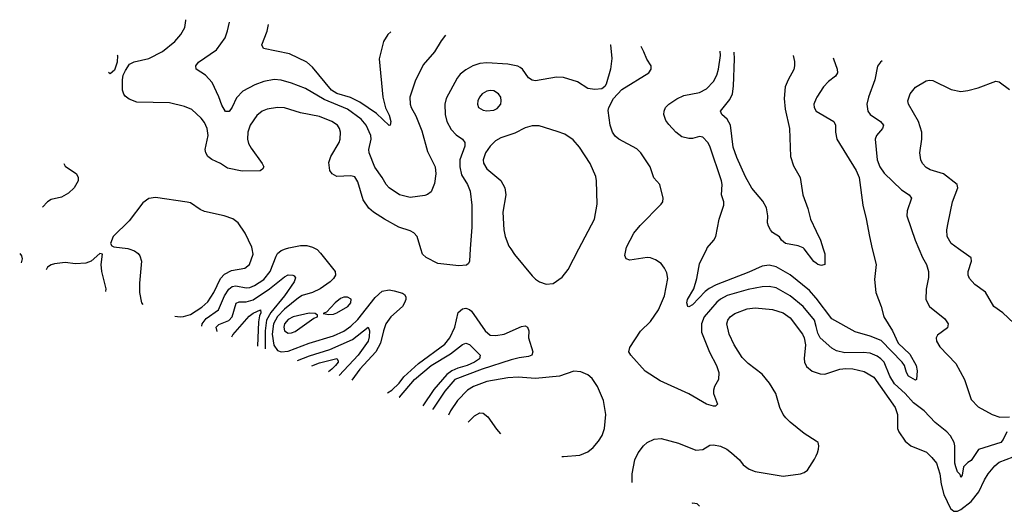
# Model space of a CAD drawing. Header units: inches. Extents: x 1245430 to 1420861, y 606325 to 671315.
# Tile 22 of 256: x 1245430 to 1251079, y 668494 to 671315. Entities that reach past the tile are written whole.
import ezdxf

# ---------------------------------------------------------------- set-up
doc = ezdxf.new("R2010")
doc.units = ezdxf.units.IN
doc.header["$MEASUREMENT"] = 0
for name, color, linetype in [('B2646', 7, 'Continuous'), ('B2647', 7, 'Continuous'), ('B2656', 7, 'Continuous'), ('B2657', 7, 'Continuous')]:
    doc.layers.add(name, color=color, linetype=linetype)

msp = doc.modelspace()

# ---------------------------------------------------------------- linework, layer by layer
at = {"layer": 'B2646', "color": 5}
for points, elevation in [([(1245430, 669973.6), (1245440.9, 669960.9), (1245443.4, 669943.4), (1245438.3, 669919.6)], 1260), ([(1245890, 669974), (1245841, 669930), (1245810, 669918), (1245750, 669914.5), (1245690, 669922.4), (1245630, 669914.7), (1245610, 669908.2), (1245590, 669894.3), (1245581.9, 669879.8)], 1280), ([(1245925.1, 669755.9), (1245926, 669770), (1245900.5, 669870), (1245897, 669910), (1245906, 669970), (1245890, 669974)], 1280), ([(1246055.5, 670000), (1246088.1, 669988.1), (1246110, 669973.7), (1246120, 669960), (1246129.1, 669929.1), (1246117, 669803), (1246117, 669750), (1246128.5, 669690), (1246135.7, 669679.9)], 1280), ([(1246319.5, 669613.6), (1246350, 669610.9), (1246370, 669611.8), (1246410, 669623.3), (1246474.9, 669665.1), (1246510, 669696.9), (1246544.4, 669750), (1246582.5, 669830), (1246604.3, 669855.7), (1246644.3, 669875.7), (1246722, 669890), (1246748.9, 669910), (1246769, 669970), (1246763.6, 670000)], 1280), ([(1246475.4, 669557.3), (1246477.9, 669570), (1246500.4, 669599.6), (1246569.9, 669650.1), (1246605, 669730), (1246630.8, 669769.2), (1246650, 669783.8), (1246670, 669787.7), (1246730, 669776.4), (1246750, 669778.5), (1246777.8, 669790), (1246830, 669823.8), (1246867.4, 669870), (1246901.8, 669958.2), (1246910, 669972.7), (1246930, 669991.3), (1246954.5, 670000)], 1260), ([(1247128.2, 670000), (1247136, 669996), (1247155.9, 669975.9), (1247240.8, 669870), (1247242, 669850), (1247231.3, 669830), (1247211.1, 669810), (1247153.4, 669770), (1247110, 669750.5), (1247050, 669732.5), (1247030, 669719.9), (1246950, 669654.7), (1246908.4, 669611.6), (1246886.1, 669570), (1246878.7, 669510), (1246888.2, 669448.2), (1246910, 669417.2), (1246930, 669409.1), (1246970, 669413.6), (1247090, 669459.5), (1247230, 669501.7), (1247290, 669528.4), (1247330, 669556.3), (1247370, 669594.1), (1247470, 669721.9), (1247510, 669757.1), (1247550, 669764.1), (1247579.1, 669759.1), (1247625.5, 669745.5), (1247637.6, 669737.6), (1247644.6, 669724.6), (1247645.5, 669710), (1247638.8, 669690), (1247625.6, 669670), (1247559.8, 669610), (1247531.7, 669570), (1247516.5, 669530), (1247501, 669459), (1247473.4, 669410), (1247380.7, 669310), (1247335.1, 669247)], 1260), ([(1248015.2, 670000), (1248010.3, 669929.7), (1248004.7, 669915.3), (1247994.3, 669905.7), (1247950, 669902), (1247830, 669916.8), (1247761.6, 669950), (1247741, 669970), (1247732, 670000)], 1260), ([(1248247.3, 670000), (1248268.5, 669968.5), (1248370, 669845.3), (1248390, 669827), (1248413, 669810), (1248450, 669796.5), (1248490, 669802), (1248543.3, 669836.7), (1248577.8, 669882.2), (1248639, 670000)], 1280), ([(1250000, 669554.3), (1249990.6, 669590.6), (1249924.9, 669670), (1249850, 669730.5), (1249770, 669775.8), (1249730, 669784.9), (1249690, 669783), (1249610, 669766.8), (1249490, 669731.5), (1249450, 669710.5), (1249430, 669694.3), (1249358, 669610), (1249341.9, 669570), (1249342, 669522), (1249387.8, 669407.8), (1249427.2, 669330), (1249440.4, 669290), (1249438.8, 669250), (1249416, 669210), (1249410.7, 669189.3), (1249410.7, 669170), (1249434, 669110), (1249422, 669098), (1249410, 669097), (1249370, 669108.6), (1249270, 669168.6), (1249103.8, 669243.8), (1249019.3, 669299.3), (1248935.5, 669390), (1248925.6, 669410), (1248930, 669434.9), (1248991.3, 669528.7), (1249050, 669583.2), (1249095.4, 669650), (1249129.1, 669730), (1249148.7, 669830), (1249143, 669863), (1249129.7, 669890), (1249110, 669915.1), (1249077.8, 669937.8), (1249050, 669948.4), (1249030, 669949.7), (1248930, 669935.1), (1248910, 669942.7), (1248902, 669962), (1248909.3, 670000)], 1260), ([(1250000, 669717.3), (1249998.8, 669718.8), (1249961.3, 669761.3), (1249850.9, 669850.9), (1249770, 669896.2), (1249730, 669906.4), (1249690, 669901.4), (1249613.9, 669866.1), (1249426.3, 669793.7), (1249386.5, 669773.5), (1249363.8, 669756.2), (1249290, 669679.8), (1249270, 669666.8), (1249263.6, 669670), (1249256.8, 669690), (1249261.8, 669710), (1249297.8, 669770), (1249315.5, 669830), (1249330, 669914), (1249372.4, 670000)], 1240), ([(1250000, 669918.3), (1249987.3, 669927.3), (1249930.2, 670000)], 1220), ([(1246562.6, 669525.8), (1246558.2, 669550), (1246573.4, 669566.6), (1246630, 669589.6), (1246648.9, 669610), (1246672.2, 669687.8), (1246690, 669696.6), (1246730, 669695.8), (1246770, 669707.9), (1246864, 669770), (1246950, 669839.4), (1246970, 669850.2), (1246997.3, 669850), (1247005.5, 669845.5), (1247012.9, 669832.9), (1247005.4, 669810), (1246948.7, 669730), (1246870, 669634.5), (1246845.9, 669590), (1246838, 669530), (1246838.8, 669426.2)], 1240), ([(1246646.9, 669495.4), (1246652.8, 669507.2), (1246746.4, 669613.6), (1246769.1, 669630.9), (1246811.1, 669651.1), (1246813.4, 669633.4), (1246805.1, 669614.9), (1246799.4, 669580.6), (1246793.9, 669442.4)], 1220), ([(1247539.6, 669173.3), (1247565, 669190), (1247608.2, 669230), (1247634.4, 669265.6), (1247718.3, 669341.7), (1247870, 669452.7), (1247897.3, 669490), (1247927.2, 669550), (1247945.1, 669634.9), (1247970, 669656.5), (1247990, 669659), (1248010, 669652.7), (1248022.1, 669642.1), (1248101.1, 669530), (1248130, 669505.2), (1248162.3, 669502.3), (1248210, 669510.1), (1248310, 669554.9), (1248330, 669557.6), (1248344, 669550), (1248350.3, 669530.3), (1248349.3, 669490), (1248373.8, 669410), (1248368.5, 669390), (1248350, 669381.8), (1248295.1, 669375.1), (1248250, 669362.8), (1248084.3, 669310), (1247926.9, 669250), (1247870, 669183), (1247800.2, 669079.8), (1247799.9, 669079.3)], 1260), ([(1250000, 668896.6), (1249930, 668940.4), (1249850, 669004.9), (1249826, 669030), (1249810, 669050.4), (1249791.4, 669090), (1249769.2, 669170), (1249732.2, 669230), (1249690, 669280.3), (1249610, 669342.8), (1249575.9, 669375.9), (1249530.2, 669450), (1249501.2, 669510), (1249486.5, 669570), (1249492.2, 669590), (1249507.2, 669610), (1249532.9, 669630), (1249603.5, 669656.5), (1249650, 669662.3), (1249750, 669651.6), (1249810, 669632.9), (1249850, 669604.5), (1249920.5, 669510), (1249930.4, 669490), (1249937.9, 669450), (1249930.7, 669370.7), (1249932.9, 669350), (1249945.2, 669325.2), (1249977.8, 669297.8), (1250000, 669290.5)], 1280), ([(1247023.7, 669359.4), (1247093.6, 669386.4), (1247210, 669423.2), (1247339.5, 669480.5), (1247430, 669551.1), (1247437.4, 669530), (1247435.6, 669495.6), (1247428.8, 669470), (1247372.9, 669390), (1247263.5, 669272.9)], 1240), ([(1247607.7, 669148.7), (1247609.5, 669150), (1247695.5, 669250), (1247791.8, 669330), (1247902.1, 669397.9), (1247970, 669450.7), (1247990, 669459.8), (1248010, 669452.2), (1248071.8, 669390), (1248068.3, 669370), (1248039.2, 669350), (1247997.8, 669330), (1247944.5, 669315.5), (1247910, 669300.8), (1247881.2, 669278.8), (1247806.7, 669193.3), (1247743.9, 669099.5)], 1240), ([(1247107, 669329.4), (1247150, 669346.9), (1247250, 669370.5), (1247257.5, 669357.5), (1247257.2, 669350), (1247242.1, 669330), (1247221.2, 669310), (1247201.6, 669295.2)], 1220), ([(1248610, 669298), (1248526.8, 669270), (1248390, 669255.6), (1248290, 669263.4), (1248230, 669261), (1248110, 669239.1), (1248033.4, 669210), (1247999.7, 669190), (1247942, 669130), (1247901.5, 669070), (1247891.1, 669046.4)], 1280), ([(1248541.5, 668809.2), (1248550, 668809.5), (1248643.7, 668816.3), (1248690, 668835.4), (1248719.6, 668860.4), (1248750, 668897.3), (1248771.4, 668930), (1248786.3, 668970), (1248793.7, 669050), (1248780.3, 669130), (1248744.5, 669210), (1248715.5, 669255.5), (1248690, 669276.9), (1248650, 669294), (1248610, 669298)], 1280), ([(1248002.9, 669006.1), (1248038.8, 669041.2), (1248070, 669058.5), (1248090, 669057), (1248116.9, 669036.9), (1248165.7, 668965.7), (1248188.6, 668939)], 1280), ([(1248944.5, 668660.5), (1248943.5, 668710), (1248959, 668790), (1248978.9, 668830), (1249010, 668869.7), (1249030, 668889.7), (1249070, 668908.4), (1249110, 668911.3), (1249210, 668885.4), (1249310, 668845.4), (1249350, 668848.2), (1249390, 668873.5), (1249410, 668875.3), (1249450, 668867.6), (1249487.6, 668850), (1249514.7, 668830), (1249559.6, 668790), (1249581.7, 668761.7), (1249615.8, 668735.8), (1249650, 668723.6), (1249810, 668696.9), (1249909.6, 668709.6), (1249930, 668716.3), (1249950.3, 668730), (1249990, 668793.2), (1250000, 668813.6)], 1280), ([(1249330.3, 668524.3), (1249317.3, 668537.3), (1249290, 668541.1), (1249285.9, 668539.7)], 1280)]:
    msp.add_lwpolyline(points, dxfattribs=dict(at, elevation=elevation))
at = {"layer": 'B2646', "color": 5, "elevation": 1280}
for points in [[(1247290, 669722.8), (1247270, 669714.4), (1247240.3, 669690), (1247190, 669637.2), (1247172, 669630), (1247202.8, 669622.8), (1247230, 669624.6), (1247250, 669632.2), (1247312.1, 669670), (1247330.8, 669690), (1247331.5, 669711.5), (1247310, 669722.7)], [(1247090, 669630.6), (1246999.5, 669610), (1246970, 669594.5), (1246949.7, 669570), (1246945.2, 669550), (1246949.2, 669529.2), (1246970, 669516.8), (1246990, 669518), (1247010, 669525.5), (1247118.3, 669601.7), (1247139, 669610), (1247139, 669619), (1247126, 669630)]]:
    msp.add_lwpolyline(points, close=True, dxfattribs=at)
at = {"layer": 'B2647', "color": 5}
for points, elevation in [([(1247732, 670000), (1247710.9, 670070), (1247691.7, 670091.7), (1247670, 670103.5), (1247604.9, 670124.9), (1247523.6, 670170), (1247460.7, 670210), (1247432.9, 670232.9), (1247401.6, 670281.6), (1247370, 670385.2), (1247353.5, 670413.5), (1247330, 670419.1), (1247250, 670414.5), (1247223.1, 670430), (1247209.7, 670450.3), (1247203.8, 670496.2), (1247215.1, 670530), (1247262.6, 670610), (1247268.3, 670630), (1247269.7, 670669.7), (1247265.1, 670690), (1247252.6, 670710), (1247220.5, 670730), (1247150, 670759.1), (1247041.1, 670781.1), (1246949.8, 670809.8), (1246908.8, 670811.2), (1246850, 670800.6), (1246821.1, 670790), (1246790, 670765.6), (1246751.5, 670710), (1246739.3, 670670), (1246737.5, 670630), (1246743.5, 670603.5), (1246757.4, 670577.4), (1246822, 670490), (1246830.3, 670469.7), (1246823.1, 670456.9), (1246810, 670448.4), (1246706.6, 670446.6), (1246623.1, 670463.1), (1246581.6, 670490), (1246532, 670512), (1246509.8, 670529.8), (1246498, 670550), (1246494.8, 670570), (1246511.3, 670650), (1246505.4, 670690), (1246490, 670724), (1246470.5, 670750.5), (1246418.5, 670798.5), (1246376.5, 670816.5), (1246290, 670837.1), (1246101.7, 670841.7), (1246058.3, 670858.3), (1246035.1, 670875.1), (1246026.7, 670886.7), (1246020.5, 670910), (1246019.8, 670970), (1246024.4, 670995.6), (1246036.3, 671023.7), (1246059.7, 671060.3), (1246086.6, 671073.4), (1246170, 671092.6), (1246250, 671131.2), (1246319.2, 671190), (1246353.7, 671230), (1246377.7, 671270), (1246384, 671310), (1246382.5, 671314.6)], 1260), ([(1247872.7, 671226.6), (1247847.5, 671192.5), (1247810.3, 671130), (1247745.3, 671054.7), (1247698.2, 670961.8), (1247668.7, 670870), (1247670.4, 670830), (1247676.5, 670810), (1247703.2, 670763.2), (1247737.3, 670677.3), (1247770, 670558), (1247814, 670470), (1247818.2, 670430), (1247810, 670374), (1247790, 670327.3), (1247770, 670311.5), (1247754.2, 670305.8), (1247670, 670295.2), (1247610, 670309.1), (1247550.7, 670350), (1247533, 670370), (1247510.6, 670410), (1247468.1, 670468.1), (1247435.2, 670550), (1247433.3, 670570), (1247446.9, 670630), (1247444.5, 670650), (1247417.3, 670710), (1247390, 670743.6), (1247310, 670801.9), (1247176, 670856), (1247070, 670920.6), (1246990, 670950.7), (1246930, 670967.3), (1246890, 670970.7), (1246830, 670960.2), (1246779.2, 670940.8), (1246710, 670904.2), (1246674.2, 670865.8), (1246650, 670813), (1246632.3, 670787.7), (1246610, 670788.3), (1246590, 670824.2), (1246572.9, 670872.9), (1246534.6, 670954.6), (1246496.5, 670996.5), (1246442.9, 671030), (1246439.7, 671050), (1246455.8, 671070), (1246558.3, 671141.7), (1246608.6, 671210), (1246623.1, 671250), (1246633.5, 671299.8)], 1240), ([(1247558.9, 671245.2), (1247543.1, 671230), (1247517.7, 671190), (1247492.4, 671090), (1247513.4, 670870), (1247529.5, 670809.5), (1247550, 670766), (1247559.6, 670730), (1247556, 670710), (1247550, 670707), (1247477, 670777), (1247380.8, 670840.8), (1247327.3, 670867.3), (1247250, 670890.7), (1247218.3, 670910), (1247110, 671042.6), (1247076.8, 671070), (1246978.1, 671118.1), (1246829.3, 671150), (1246818.4, 671170), (1246850.6, 671249.4), (1246856.9, 671286.6)], 1220), ([(1248818.8, 671170.8), (1248819, 671170), (1248827.2, 671092.8), (1248820.4, 671030), (1248794.9, 670945.1), (1248788, 670932), (1248770, 670917.2), (1248730, 670914.5), (1248690, 670920.7), (1248630, 670958.7), (1248550, 670982.4), (1248510, 670984.2), (1248390, 670964), (1248370, 670968), (1248350, 670981.6), (1248314.3, 671030), (1248300.8, 671040.8), (1248287.8, 671047.8), (1248230, 671058.8), (1248110, 671067.6), (1248070, 671063.9), (1248030, 671049.8), (1247990, 671027.6), (1247957.9, 671002.1), (1247940, 670980), (1247877, 670863), (1247870.1, 670829.9), (1247870.8, 670770), (1247880.6, 670730), (1247905.5, 670685.5), (1247934.8, 670654.8), (1247970.3, 670630), (1247984, 670610), (1247983.5, 670590), (1247955.3, 670510), (1247954.4, 670470), (1247964.4, 670424.4), (1247998.9, 670370), (1248014.2, 670330), (1248024.7, 670250), (1248023.8, 670123.8), (1248015.2, 670000)], 1260), ([(1248909.3, 670000), (1248911.2, 670010), (1248952.8, 670090), (1248990, 670134.9), (1249110, 670256.3), (1249120.7, 670270), (1249122.9, 670290), (1249102, 670370), (1249068.2, 670408.2), (1249046.8, 670470), (1248994.7, 670550), (1248970, 670573.6), (1248868.3, 670630), (1248846.8, 670646.8), (1248830.9, 670670), (1248817.4, 670710), (1248807, 670793), (1248810, 670811), (1248837.6, 670862.4), (1248885.6, 670914.4), (1249039, 671010), (1249052.7, 671030), (1249052.7, 671050), (1249027.9, 671087.9), (1249011.6, 671130), (1248995.1, 671160.4)], 1260), ([(1249372.4, 670000), (1249374.9, 670005.1), (1249413.3, 670050), (1249424.2, 670070), (1249443.5, 670170), (1249469.8, 670250), (1249469.1, 670270), (1249457.5, 670310), (1249460.6, 670370), (1249457.2, 670390), (1249390, 670589.3), (1249377.4, 670610), (1249350, 670640.7), (1249330, 670645.1), (1249290, 670633.3), (1249270, 670633), (1249230, 670642.9), (1249194.5, 670670), (1249154.2, 670714.2), (1249137, 670737), (1249125.4, 670770), (1249127.1, 670790), (1249135.4, 670810), (1249154.7, 670830), (1249199.7, 670860.3), (1249240.4, 670879.6), (1249330, 670897.8), (1249370, 670918), (1249410, 670960.3), (1249430, 670997), (1249440.2, 671030), (1249450.4, 671110), (1249448.6, 671133.7)], 1240), ([(1245989.8, 671113), (1245990.4, 671110), (1245988.7, 671071.3), (1245974.3, 671025.7), (1245950, 671004.5), (1245939.7, 671011)], 1260), ([(1249930.2, 670000), (1249925.7, 670005.7), (1249897.4, 670017.4), (1249824.5, 670030), (1249800.5, 670050), (1249789.7, 670069.7), (1249750, 670093.3), (1249736.9, 670110), (1249725.6, 670130), (1249720.9, 670150), (1249722.2, 670190), (1249715, 670235), (1249693.6, 670273.6), (1249630, 670347.6), (1249593.4, 670413.4), (1249544.7, 670524.7), (1249524.1, 670584.1), (1249508.5, 670710), (1249490, 670743.9), (1249458, 670770), (1249451.2, 670790), (1249503.7, 670856.3), (1249519.1, 670890), (1249526, 670934), (1249532.1, 671090), (1249529.7, 671128.9)], 1220), ([(1249868.7, 671108.9), (1249875.3, 671075.3), (1249874.9, 671050), (1249870.9, 671029.1), (1249838.6, 670970), (1249822.7, 670930), (1249816.7, 670863.3), (1249821.5, 670801.5), (1249846.7, 670690), (1249852.9, 670530), (1249870, 670476.3), (1249908, 670410), (1249923.2, 670310), (1249951.6, 670231.6), (1249967.1, 670170), (1250000, 670102.1)], 1220), ([(1250000, 670863.1), (1249986.7, 670830), (1249987.8, 670810), (1250000, 670790.5)], 1240), ([(1248639, 670000), (1248727.4, 670170), (1248743.9, 670256.1), (1248740.3, 670390), (1248734.7, 670414.7), (1248703.5, 670490), (1248642.4, 670582.4), (1248605.5, 670625.5), (1248557, 670657), (1248514, 670674), (1248410, 670706), (1248370, 670706.3), (1248330, 670693.3), (1248270, 670663.9), (1248190, 670637.4), (1248160.7, 670619.3), (1248130, 670589.8), (1248102.1, 670550), (1248090.1, 670510), (1248091.6, 670491.6), (1248110, 670459.7), (1248190, 670393), (1248213.5, 670350), (1248219.8, 670310), (1248202, 670210), (1248208, 670110), (1248214.8, 670070), (1248236.3, 670016.3), (1248247.3, 670000)], 1280), ([(1245683.7, 670490), (1245690, 670474.8), (1245756, 670430), (1245766, 670410), (1245766, 670390), (1245742.8, 670350), (1245710, 670319.3), (1245670, 670296), (1245610, 670282.9), (1245590, 670269.6), (1245560.1, 670238.4)], 1260), ([(1246763.6, 670000), (1246761.8, 670010), (1246724.2, 670090), (1246683.7, 670150), (1246652.6, 670172.6), (1246604, 670190), (1246490, 670214.8), (1246465.3, 670225.3), (1246410, 670263.5), (1246390, 670268.7), (1246210, 670294), (1246170, 670289.6), (1246136, 670264), (1246058.6, 670161.4), (1245966.8, 670070), (1245951.3, 670030), (1245958, 670018), (1245970.9, 670010.9), (1246050, 670002), (1246055.5, 670000)], 1280), ([(1246954.5, 670000), (1246973.3, 670006.7), (1247041.1, 670018.9), (1247078.3, 670018.3), (1247110, 670009.4), (1247128.2, 670000)], 1260)]:
    msp.add_lwpolyline(points, dxfattribs=dict(at, elevation=elevation))
at = {"layer": 'B2647', "color": 5, "elevation": 1280}
msp.add_lwpolyline([(1248130, 670909), (1248110, 670905.3), (1248082.6, 670890), (1248067.4, 670870), (1248059.5, 670850), (1248056.4, 670830), (1248062, 670810), (1248090, 670795.6), (1248110, 670791.3), (1248150, 670794.7), (1248170, 670804.2), (1248189.8, 670830), (1248193.3, 670850), (1248190.6, 670870), (1248177.4, 670890), (1248150, 670906.5)], close=True, dxfattribs=at)
at = {"layer": 'B2656', "color": 5}
for points, elevation in [([(1250321.8, 670000), (1250343.7, 669910), (1250335.1, 669824.9), (1250342.7, 669750), (1250372.3, 669670), (1250388.6, 669610), (1250438.5, 669530), (1250470, 669458.9), (1250536.5, 669396.5), (1250573.7, 669330), (1250580.2, 669299.8), (1250575.5, 669250), (1250570, 669246.3), (1250529.1, 669270), (1250517.5, 669290), (1250506.6, 669330), (1250493.6, 669350), (1250373.6, 669473.6), (1250310, 669499.6), (1250224.2, 669524.2), (1250090, 669598.5), (1250000, 669717.3)], 1240), ([(1250040.9, 670000), (1250050, 669971), (1250050.4, 669909.6), (1250030, 669903.7), (1250010, 669911.2), (1250000, 669918.3)], 1220), ([(1250589.2, 670000), (1250610.2, 669950), (1250632.1, 669910), (1250644.9, 669870), (1250644.9, 669835.1), (1250630.3, 669769.7), (1250628.4, 669710), (1250650.5, 669670), (1250737.7, 669597.7), (1250758, 669570), (1250753.5, 669546.5), (1250695.5, 669504.5), (1250687.6, 669490), (1250690.3, 669470), (1250710, 669438.9), (1250801.8, 669341.8), (1250850.3, 669249.7), (1250890, 669136.4), (1250930, 669092.9), (1251010, 669049.1), (1251054.3, 669034.3), (1251110, 669036.9)], 1260), ([(1251133.4, 669573.4), (1251070, 669632.7), (1251018.5, 669670), (1250970.6, 669750.6), (1250910, 669794.7), (1250879.7, 669830), (1250872.8, 669850), (1250872.7, 669870), (1250891.9, 669930), (1250888.2, 669948.2), (1250815.8, 670000)], 1280), ([(1251094.3, 668950), (1251073.6, 668906.4), (1251060.2, 668890), (1250931.7, 668848.3), (1250890, 668785.1), (1250870, 668773.6), (1250844.4, 668750), (1250837.3, 668702.7), (1250830.3, 668689.7), (1250825.5, 668705.5), (1250810, 668720.5), (1250800.2, 668750), (1250796.1, 668770), (1250795.8, 668870), (1250791.1, 668890), (1250770, 668926.6), (1250749.5, 668949.5), (1250683.2, 669003.2), (1250620.3, 669070), (1250557.4, 669117.4), (1250510, 669170.5), (1250450, 669226.6), (1250421.9, 669270), (1250390, 669349.8), (1250371.2, 669370), (1250350, 669385.2), (1250310, 669400.7), (1250270, 669405.6), (1250164.3, 669404.3), (1250115.8, 669415.8), (1250089.9, 669429.9), (1250022.5, 669490), (1250010, 669515.8), (1250000, 669554.3)], 1260), ([(1250000, 669290.5), (1250023, 669283), (1250050, 669280.5), (1250135.5, 669310), (1250170, 669314.1), (1250210, 669311.7), (1250275.5, 669295.5), (1250330, 669263.2), (1250453.3, 669090), (1250466.8, 669050), (1250465.7, 668970), (1250474, 668950), (1250510, 668897.6), (1250542.9, 668870), (1250633, 668833), (1250663.6, 668803.6), (1250689.9, 668769.9), (1250708.4, 668710), (1250717.1, 668650), (1250733.1, 668590), (1250770, 668511.3), (1250790, 668494.8), (1250810, 668494.5), (1250830, 668504.2), (1250890, 668550.5), (1250933.7, 668606.3), (1250965.1, 668674.9), (1250986.3, 668710), (1251024.1, 668755.9), (1251050, 668775.8), (1251210, 668836.8)], 1280), ([(1250000, 668813.6), (1250008, 668830), (1250012.7, 668850), (1250015.5, 668870), (1250010.6, 668890), (1250000, 668896.6)], 1280)]:
    msp.add_lwpolyline(points, dxfattribs=dict(at, elevation=elevation))
at = {"layer": 'B2657', "color": 5}
for points, elevation in [([(1250098, 671095.3), (1250098.6, 671090), (1250119.7, 671030), (1250122.3, 671010), (1250110.3, 670990), (1250070, 670959.7), (1250042.3, 670930), (1250002.8, 670870), (1250000, 670863.1)], 1240), ([(1250378.9, 671078.8), (1250368.5, 671070), (1250352.4, 671047.6), (1250336.5, 670970), (1250300.3, 670870), (1250290.3, 670830), (1250296.9, 670790), (1250309, 670770), (1250368.7, 670730), (1250385.7, 670710), (1250380.3, 670690), (1250346, 670650), (1250337.8, 670630), (1250349.1, 670510.9), (1250364.8, 670470), (1250390, 670434), (1250490, 670339.5), (1250534, 670310), (1250547.7, 670290), (1250522.8, 670217.2), (1250520.3, 670190), (1250568.2, 670050), (1250589.2, 670000)], 1260), ([(1250815.8, 670000), (1250774, 670030), (1250751.3, 670071.3), (1250750.2, 670110), (1250757.3, 670150), (1250782.3, 670270), (1250811.8, 670350), (1250808.9, 670370), (1250730, 670430.2), (1250653.4, 670453.4), (1250630, 670466.5), (1250609.4, 670489.4), (1250599.6, 670510), (1250595.5, 670550), (1250606.4, 670630), (1250605.8, 670670), (1250586, 670730), (1250528.9, 670830), (1250526, 670850), (1250538.9, 670890), (1250570, 670928), (1250630, 670963), (1250650, 670968), (1250670, 670966.6), (1250774.5, 670914.5), (1250830, 670903), (1250870, 670908.3), (1250930, 670924.1), (1251030, 670961.7), (1251050, 670958.3), (1251110, 670915)], 1280), ([(1250000, 670790.5), (1250000.3, 670790), (1250100.3, 670730), (1250110.3, 670710), (1250110.2, 670670), (1250119.2, 670630), (1250229.3, 670450), (1250246.5, 670410), (1250268.4, 670250), (1250287.5, 670172.5), (1250304.9, 670070), (1250321.8, 670000)], 1240), ([(1250000, 670102.1), (1250025.3, 670050), (1250040.9, 670000)], 1220)]:
    msp.add_lwpolyline(points, dxfattribs=dict(at, elevation=elevation))

doc.saveas('drawing.dxf')
